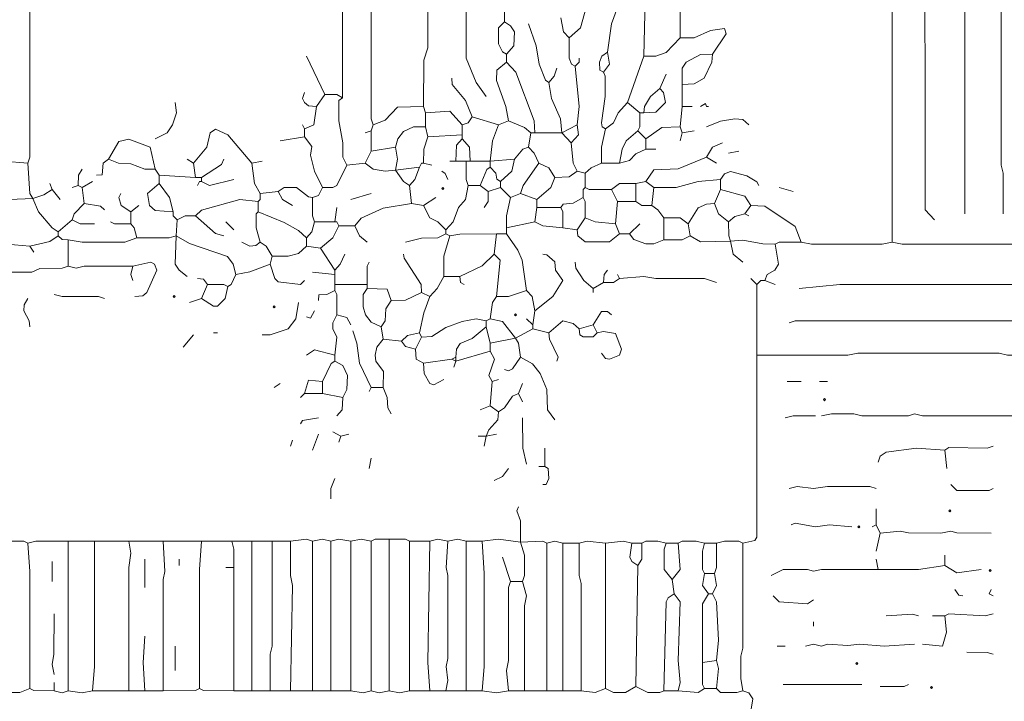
# Model space of a CAD drawing. Header units: millimetres. Extents: x 11 to 20000, y -4 to 8232.
# Tile 39 of 54: x 14600 to 16439, y 2940 to 4212. Entities that reach past the tile are written whole.
import ezdxf

# ---------------------------------------------------------------- set-up
doc = ezdxf.new("R2010")
doc.units = ezdxf.units.MM
for name, color, linetype, lineweight in [('ARCHITECTURE', 7, 'Continuous', 13), ('MASONRY_AND_ARCH', 7, 'Continuous', 13), ('PLANTING', 7, 'Continuous', 13)]:
    doc.layers.add(name, color=color, linetype=linetype, lineweight=lineweight)

msp = doc.modelspace()

# ---------------------------------------------------------------- linework, layer by layer
at = {"layer": 'ARCHITECTURE', "color": 7, "lineweight": 13}
for points in [[(16229.25905, 3797.13382), (16229.26742, 5693.81606), (16236.80837, 5707.69468), (16255.65611, 5712.51505), (16274.50984, 5701.35747)], [(16436.65158, 3849.925), (16436.50385, 3925.33937), (16432.88733, 3940.42274), (16432.88733, 4347.66256), (16436.65158, 4370.28699), (16432.88733, 4415.53586), (16432.88733, 5252.63993), (16436.64468, 5271.49321), (16436.65158, 5561.83971), (16432.88733, 5584.46414), (16432.87896, 5693.81606)], [(16365.00566, 5652.33778), (16365.00566, 3849.925)], [(15471.3405, 4068.62704), (15452.48869, 4095.02262), (15433.64095, 4140.27149), (15433.63688, 5527.90351)], [(15833.33145, 5531.67421), (15833.48066, 5463.8009), (15840.87477, 5444.94762), (15840.87477, 5245.09762), (15829.56256, 5226.24434), (15833.33145, 4177.9793)], [(15260.181, 4015.8371), (15256.41674, 4027.14932), (15255.20566, 5003.76425), (15226.24434, 5021.57466), (15154.59989, 5051.7345), (15086.72658, 5074.35894), (14943.43891, 5112.9741), (14747.36007, 5146.91075), (14570.13575, 5158.37104)], [(16289.59276, 5101.80995), (16290.79695, 3857.46606), (16308.44649, 3838.61278)], [(14615.38462, 3944.19265), (14619.14887, 3955.50554), (14619.30362, 5075.41437), (14630.46753, 5086.57262), (14630.46753, 5090.3431), (14702.1112, 5090.34966), (14766.21459, 5082.95667)], [(15354.45136, 4049.77376), (15354.59774, 4136.50034), (15361.98405, 4159.12477), (15361.99095, 5049.02002)], [(15199.84729, 4966.06335), (15207.38416, 4943.43891), (15203.76765, 4917.04333), (15202.86459, 4066.36505)], [(16059.57579, 3797.13382), (16078.43326, 3793.36391), (16210.40724, 3793.37014), (16229.25905, 3797.13382)], [(16779.79072, 3797.13382), (16764.70588, 3793.36391), (16248.11652, 3793.37014), (16229.25905, 3797.13382)], [(16055.80882, 3710.40724), (16131.22172, 3717.94208), (17224.73416, 3717.9552), (17236.04638, 3721.71946)], [(16036.95136, 3646.30509), (16048.26357, 3650.06878), (17205.88235, 3650.0819), (17217.19457, 3653.84615)], [(17202.10973, 3589.74333), (16926.84955, 3589.7371), (16904.22511, 3585.97285), (16843.8914, 3586.12059), (16828.80656, 3589.7371), (16530.92195, 3589.7371), (16508.29751, 3585.97285), (16444.19118, 3586.12059), (16429.11199, 3589.7371), (16165.15837, 3589.7371), (16146.30656, 3585.97907), (15976.62138, 3585.97285)]]:
    msp.add_lwpolyline(points, dxfattribs=at)
at = {"layer": 'MASONRY_AND_ARCH', "color": 7, "lineweight": 13}
for points in [[(16093.51244, 3536.95351), (16108.59729, 3536.95351)], [(16693.05995, 3469.07998), (16670.43552, 3469.07998), (16598.79525, 3469.07998), (16561.08597, 3469.07998), (16546.00113, 3469.07998), (16515.8371, 3476.61493), (16459.27602, 3472.85068), (16285.82014, 3472.8569), (16270.74095, 3476.325), (16259.42873, 3473.00532), (16172.69796, 3472.8569), (16157.61878, 3476.47342), (16116.13688, 3476.61493), (16097.28507, 3472.85068)], [(16202.86765, 3386.12342), (16206.79072, 3397.42941), (16217.94683, 3404.82274), (16274.50792, 3412.5129), (16327.30204, 3408.74785)], [(16327.30204, 3408.74785), (16334.84853, 3414.04219), (16406.48756, 3412.52534), (16417.79977, 3416.28959)], [(16331.069, 3374.8112), (16327.30204, 3408.74785)], [(16036.95136, 3337.10407), (16052.0362, 3340.87455), (16082.20023, 3337.10407), (16108.59729, 3340.86833), (16187.78281, 3340.86833), (16199.09502, 3337.10407)], [(16338.61425, 3344.64581), (16349.92647, 3333.48824), (16410.25045, 3333.48133), (16417.79977, 3337.10407)], [(16199.09502, 3269.23077), (16199.09502, 3299.39695)], [(16199.09502, 3269.23077), (16191.55543, 3265.46029)], [(16199.09502, 3269.23077), (16206.63462, 3254.14808)], [(16206.63462, 3254.14808), (16199.09502, 3220.21143)], [(16414.02715, 3254.14808), (16349.92647, 3254.29581), (16338.61425, 3257.76391), (16319.75679, 3254.15498), (16259.42873, 3254.29581), (16244.34389, 3257.76391), (16206.63462, 3254.14808)], [(14690.79898, 3239.06459), (14690.79898, 2960.03043)], [(14736.04785, 2960.03043), (14739.8121, 3005.2793), (14739.819, 3239.06482)], [(14803.92115, 3239.06482), (14807.69231, 3216.44016), (14803.92805, 3190.04525), (14803.92115, 2960.03043)], [(14868.02455, 2960.03043), (14868.03145, 3167.42081), (14871.49887, 3182.50351), (14868.02455, 3239.06482)], [(14935.89785, 2963.8009), (14935.90475, 3186.27477), (14939.66776, 3239.06482)], [(15033.93665, 3239.06482), (15033.93665, 2960.03043)], [(15067.8733, 2960.03043), (15068.02104, 3027.90373), (15071.63756, 3042.98643), (15071.64446, 3239.06482)], [(15105.58111, 3239.06482), (15105.72896, 3174.96256), (15109.35102, 3156.1086), (15105.58111, 2960.03043)], [(15147.05882, 2960.03043), (15147.05882, 3239.06459)], [(15180.99548, 3239.06459), (15180.99548, 2960.03043)], [(15218.70475, 3239.06459), (15218.70475, 2960.03043)], [(15256.40837, 2960.03043), (15256.40837, 3239.06459)], [(15290.34502, 3242.83586), (15290.34502, 2960.03043)], [(15328.0543, 2960.03043), (15328.0543, 3239.06459)], [(15365.76357, 2960.03043), (15361.99095, 3012.82025), (15365.76357, 3239.06459)], [(15399.70023, 3239.06459), (15396.22308, 3190.04525), (15399.69186, 3174.96256), (15399.69186, 3020.36199), (15396.22308, 3005.2793), (15399.69186, 2978.8836), (15395.9276, 2960.03043)], [(15433.63688, 3239.06459), (15433.63688, 2960.03043)], [(15463.8009, 3239.06459), (15467.57353, 3178.73303), (15467.56516, 3005.2793), (15463.8009, 2960.03043)], [(15535.44683, 3237.17975), (15542.83869, 3212.66968), (15542.83869, 3174.96256), (15539.2138, 3163.65034)], [(14615.38462, 3235.29412), (14619.14887, 3182.50351), (14619.15577, 2963.8009)], [(15584.46267, 2960.03043), (15584.46267, 3235.29412)], [(15614.63235, 3235.29412), (15614.63235, 2960.03043)], [(15644.79638, 3235.29412), (15644.94412, 3174.96256), (15648.56063, 3159.87907), (15648.569, 2960.03043)], [(15693.81787, 2963.8009), (15693.81787, 3235.29412)], [(15818.25226, 3167.42081), (15833.17817, 3186.27477), (15829.56448, 3235.29412)], [(15950.22624, 2960.03043), (15946.45362, 2982.65486), (15946.60283, 3024.13247), (15950.21934, 3039.21595), (15950.22624, 3235.29412)], [(14660.63348, 3163.65034), (14660.63348, 3201.35747)], [(14834.0879, 3205.12794), (14834.0879, 3152.33812)], [(14898.19005, 3205.12794), (14898.19005, 3193.81572)], [(15501.51018, 3208.89921), (15516.58937, 3163.65034)], [(16199.09502, 3205.12794), (16202.86765, 3186.27477)], [(16327.30204, 3193.81572), (16327.30204, 3212.66968)], [(15000, 3190.04525), (14984.91663, 3190.04525)], [(15000, 3190.04525), (15000, 2960.03043)], [(15750.37896, 2967.57138), (15754.14593, 3193.81572)], [(16003.01471, 3174.96256), (16025.63914, 3186.12704), (16070.88801, 3186.12704), (16082.20023, 3182.79977), (16097.28507, 3186.26855), (16202.86765, 3186.27477)], [(16327.30204, 3193.81572), (16278.28054, 3186.42251), (16202.86765, 3186.27477)], [(16327.30204, 3193.81572), (16349.92647, 3180.07873), (16395.17534, 3186.27477)], [(15512.8224, 2960.03043), (15509.05667, 2997.73756), (15512.81403, 3016.59152), (15512.96878, 3152.33812), (15516.58937, 3163.65034)], [(15539.2138, 3163.65034), (15516.58937, 3163.65034)], [(15542.98643, 2960.03043), (15542.99333, 3118.40147), (15546.74525, 3137.25464), (15539.2138, 3163.65034)], [(15818.25226, 3167.42081), (15822.01923, 3141.0259)], [(15878.58032, 3178.73303), (15874.96663, 3156.1086), (15886.12557, 3141.0259)], [(15878.58032, 3178.73303), (15897.43778, 3178.73303)], [(15893.66516, 3141.0259), (15901.05147, 3156.1086), (15897.43778, 3178.73303)], [(16361.23869, 3137.25464), (16353.69344, 3138.45882), (16346.15385, 3148.56686)], [(16414.02715, 3148.56686), (16410.25452, 3141.0259), (16417.79977, 3137.25464)], [(15803.16742, 2960.03043), (15807.09333, 3125.94242), (15810.86312, 3133.47726), (15822.01923, 3141.0259)], [(15822.01923, 3141.0259), (15833.17817, 3125.94242), (15829.56448, 3016.59152), (15833.32738, 2975.11312), (15829.56448, 2960.03043)], [(15886.12557, 3141.0259), (15874.95973, 3122.17195), (15874.81335, 3012.82025)], [(15893.66516, 3141.0259), (15886.12557, 3141.0259)], [(15893.66516, 3141.0259), (15901.05147, 3125.94242), (15904.97738, 3054.29864), (15901.20475, 3016.59152)], [(16006.78733, 3137.25464), (16018.09955, 3126.09706), (16070.88801, 3122.32658), (16082.20023, 3129.71369)], [(14664.40464, 3103.31799), (14664.2569, 3027.90373), (14660.63348, 3009.04977), (14664.40464, 2990.19581)], [(16278.28054, 3099.54751), (16266.96833, 3103.02183), (16217.94683, 3099.54751)], [(16285.82014, 3046.7569), (16323.16765, 3043.35509), (16330.77489, 3069.38133), (16327.30204, 3099.54751)], [(16304.6776, 3099.54751), (16327.30204, 3099.54751)], [(16417.79977, 3103.31799), (16402.71493, 3099.55373), (16334.84853, 3103.17025), (16327.30204, 3099.54751)], [(16082.20023, 3080.69355), (16082.20023, 3088.23529)], [(14834.0879, 3061.84038), (14830.61222, 3012.82025), (14834.0879, 2960.03043)], [(14890.64898, 3042.98643), (14890.64898, 2997.73756)], [(16014.32692, 3042.98643), (16029.41176, 3042.98643)], [(16270.74095, 3046.7569), (16214.17986, 3042.98643), (16168.931, 3046.75068), (16146.30656, 3044.03586), (16108.59729, 3046.60226), (16097.28507, 3043.28258), (16082.20023, 3046.60226), (16067.12104, 3042.98643)], [(15901.20475, 3016.59152), (15874.81335, 3012.82025)], [(15901.20475, 3016.59152), (15904.97738, 3001.50803), (15901.20475, 2963.8009)], [(16417.79977, 3027.90373), (16406.48756, 3031.52647), (16368.77828, 3031.67421)], [(15874.81335, 3012.82025), (15874.95973, 2971.34887), (15878.58032, 2963.8009)], [(14570.13575, 2960.03043), (14577.68371, 2956.4069), (14600.30124, 2956.40769), (14619.15577, 2963.8009)], [(14619.15577, 2963.8009), (14626.70373, 2960.17817), (14664.40464, 2960.03043)], [(14664.40464, 2975.11312), (14664.40464, 2960.03043)], [(14690.79898, 2960.03043), (14679.48676, 2956.26606), (14664.40464, 2960.03043)], [(14736.04785, 2960.03043), (14717.19457, 2956.25916), (14690.79898, 2960.03043)], [(14736.04785, 2960.03043), (14803.92115, 2960.03043)], [(14834.0879, 2960.03043), (14803.92115, 2960.03043)], [(14868.02455, 2960.03043), (14834.0879, 2960.03043)], [(14868.02455, 2960.03043), (14928.34864, 2960.17817), (14935.89785, 2963.8009)], [(14935.89785, 2963.8009), (14943.44581, 2960.17817), (15000, 2960.03043)], [(15000, 2960.03043), (15033.93665, 2960.03043)], [(15067.8733, 2960.03043), (15033.93665, 2960.03043)], [(15067.8733, 2960.03043), (15105.58111, 2960.03043)], [(15147.05882, 2960.03043), (15105.58111, 2960.03043)], [(15147.05882, 2960.03043), (15180.99548, 2960.03043)], [(15180.99548, 2960.03043), (15218.70475, 2960.03043)], [(15256.40837, 2960.03043), (15241.32919, 2956.25916), (15218.70475, 2960.03043)], [(15256.40837, 2960.03043), (15271.49321, 2956.25916), (15290.34502, 2960.03043)], [(15328.0543, 2960.03043), (15309.20249, 2956.25916), (15290.34502, 2960.03043)], [(15328.0543, 2960.03043), (15365.76357, 2960.03043)], [(15395.9276, 2960.03043), (15365.76357, 2960.03043)], [(15395.9276, 2960.03043), (15433.63688, 2960.03043)], [(15433.63688, 2960.03043), (15463.8009, 2960.03043)], [(15512.8224, 2960.03043), (15490.19796, 2956.25916), (15463.8009, 2960.03043)], [(15512.8224, 2960.03043), (15542.98643, 2960.03043)], [(15542.98643, 2960.03043), (15584.46267, 2960.03043)], [(15584.46267, 2960.03043), (15614.63235, 2960.03043)], [(15614.63235, 2960.03043), (15648.569, 2960.03043)], [(15693.81787, 2963.8009), (15674.96041, 2956.40769), (15648.569, 2960.03043)], [(15750.37896, 2967.57138), (15731.52149, 2956.4138), (15708.89706, 2956.40769), (15693.81787, 2963.8009)], [(15803.16742, 2960.03043), (15795.61946, 2956.4069), (15773.00339, 2956.4069), (15750.37896, 2967.57138)], [(15803.16742, 2960.03043), (15829.56448, 2960.03043)], [(15829.56448, 2960.03043), (15867.2681, 2956.4138), (15878.58032, 2963.8009)], [(15901.20475, 2963.8009), (15878.58032, 2963.8009)], [(15901.20475, 2963.8009), (15908.75407, 2956.4138), (15938.91403, 2956.4069), (15950.22624, 2960.03043)], [(15960.33428, 2892.16335), (15968.91787, 2944.94695), (15961.53156, 2956.10452), (15950.22624, 2960.03043)], [(16172.69796, 2971.34265), (16025.63914, 2971.34265)], [(16259.42873, 2971.34265), (16251.87941, 2967.71912), (16206.63462, 2967.57138)]]:
    msp.add_lwpolyline(points, dxfattribs=at)
for points in [[(16101.05577, 3503.01663), (16102.94118, 3504.90192), (16104.82658, 3503.01663), (16102.94118, 3501.13122)], [(16334.84163, 3295.6259), (16336.72704, 3297.51131), (16338.61233, 3295.6259), (16336.72704, 3293.74061)], [(16165.15837, 3265.46007), (16167.04378, 3267.34536), (16168.92907, 3265.46007), (16167.04378, 3263.57466)], [(16410.25645, 3184.38914), (16412.14174, 3186.27455), (16414.02715, 3184.38914), (16412.14174, 3182.50373)], [(16161.38767, 3010.93518), (16163.27296, 3012.82048), (16165.15837, 3010.93518), (16163.27296, 3009.04977)], [(16300.90498, 2965.68631), (16302.79038, 2967.57161), (16304.67568, 2965.68631), (16302.79038, 2963.8009)]]:
    msp.add_lwpolyline(points, close=True, dxfattribs=at)
at = {"layer": 'PLANTING', "color": 7, "lineweight": 13}
for points in [[(15765.45814, 4317.49581), (15769.23077, 4302.41369), (15765.45814, 4144.04265)], [(15505.27715, 4208.1448), (15505.42636, 4283.4052), (15509.04977, 4287.33032)], [(15625.94457, 4177.9793), (15647.36346, 4196.83258), (15660.9362, 4245.8526), (15686.27262, 4279.78925)], [(15716.44231, 4234.54038), (15705.27647, 4204.37364), (15697.58484, 4151.58371)], [(15625.94457, 4177.9793), (15615.82817, 4189.29152), (15610.85973, 4215.68586)], [(15505.27715, 4208.1448), (15494.12104, 4196.83258), (15494.11414, 4166.66708), (15501.64819, 4151.73835), (15509.04977, 4147.81256)], [(15505.27715, 4208.1448), (15516.58529, 4200.59683), (15523.97851, 4189.29152), (15522.92907, 4162.89593), (15509.04977, 4147.81256)], [(15550.52602, 4204.37364), (15564.56143, 4162.89593), (15570.43846, 4128.95928), (15581.89152, 4098.94774), (15588.23529, 4095.02262)], [(15833.33145, 4177.9793), (15859.72851, 4178.12715), (15889.89253, 4191.86414), (15916.13631, 4195.62183), (15918.99751, 4185.52036), (15893.66516, 4147.81256)], [(15625.94457, 4177.9793), (15626.09095, 4140.27149), (15630.76244, 4129.11391), (15637.25679, 4125.18812)], [(15833.33145, 4177.9793), (15806.94005, 4150.68857), (15788.08258, 4144.1905), (15765.45814, 4144.04265)], [(15169.68326, 4072.39819), (15135.74661, 4144.04265)], [(15509.04977, 4147.81256), (15509.04977, 4132.73043)], [(15644.79638, 4140.27149), (15644.79638, 4132.73043), (15637.25679, 4125.18812)], [(15690.04525, 4113.8759), (15683.70147, 4117.8017), (15682.65204, 4132.73043), (15687.33043, 4143.89423), (15697.58484, 4151.58371)], [(15690.04525, 4113.8759), (15701.20419, 4128.95928), (15697.58484, 4151.58371)], [(15735.29412, 4057.31482), (15765.45814, 4144.04265)], [(15893.66516, 4147.81256), (15871.04072, 4146.75645), (15844.65204, 4132.57545), (15837.25735, 4121.41821), (15837.10407, 4091.25147)], [(15893.66516, 4147.81256), (15892.60882, 4132.73043), (15878.43394, 4102.57059), (15859.72851, 4092.30192), (15837.10407, 4091.25147)], [(15512.8224, 4023.37817), (15508.00034, 4049.77376), (15490.20204, 4098.79378), (15491.40068, 4117.64706), (15509.04977, 4132.73043)], [(15561.83824, 4000.75373), (15560.79152, 4023.37817), (15526.70577, 4113.8759), (15509.04977, 4132.73043)], [(15603.32014, 4121.41821), (15598.3517, 4106.33484), (15588.23529, 4095.02262)], [(15641.02376, 4015.8371), (15644.78948, 4049.77376), (15637.25679, 4125.18812)], [(15407.23982, 4102.56369), (15407.53529, 4091.25147), (15432.57907, 4061.08597), (15444.9491, 4030.92048)], [(15690.04525, 4113.8759), (15693.66867, 4106.32862), (15693.66867, 4068.62704), (15686.281, 4019.60826), (15687.47127, 4012.22093), (15693.81787, 4008.29604)], [(15806.94005, 4110.106), (15795.62783, 4083.71041)], [(15612.74321, 4000.75373), (15609.80339, 4027.14932), (15593.0629, 4064.85713), (15588.23529, 4095.02262)], [(15765.45814, 4038.46154), (15766.65814, 4049.77376), (15777.82817, 4068.62704), (15795.62783, 4083.71041)], [(15765.45814, 4038.46154), (15788.08258, 4039.66606), (15805.72624, 4057.31482), (15801.97715, 4076.16244), (15795.62783, 4083.71041)], [(15837.10407, 4049.77376), (15837.10407, 4091.25147)], [(15154.59989, 4049.77376), (15139.51776, 4050.97828), (15132.13009, 4057.32172), (15128.50803, 4064.85645), (15131.97545, 4076.16934)], [(15154.59989, 4049.77376), (15169.68326, 4072.39819)], [(15202.86459, 4066.36505), (15192.41957, 4072.16131), (15169.68326, 4072.39819)], [(15202.86459, 4066.36505), (15196.34536, 4060.99038), (15196.2267, 4023.37817), (15203.47217, 3981.90045), (15203.76765, 3955.50486), (15211.1595, 3940.42274)], [(14852.94118, 3989.44152), (14875.41787, 4000.90871), (14885.82839, 4015.8371), (14893.22161, 4038.46154), (14890.64898, 4057.31482)], [(15131.97545, 4008.29604), (15149.6259, 4015.98518), (15154.59989, 4049.77376)], [(15354.45136, 4049.77376), (15305.42986, 4048.56923), (15282.79853, 4024.43484), (15260.181, 4015.8371)], [(15354.45136, 4049.77376), (15358.21833, 4038.46154)], [(15735.29412, 4057.31482), (15717.49729, 4038.46154), (15708.74378, 4019.60826), (15693.81787, 4008.29604)], [(15735.29412, 4057.31482), (15757.91855, 4038.46154)], [(15837.10407, 4049.77376), (15833.33145, 4012.06595)], [(15837.10407, 4049.77376), (15855.95588, 4049.77376)], [(15871.04072, 4049.77376), (15880.46946, 4055.42986), (15882.35294, 4049.77376), (15886.12557, 4049.77376)], [(15426.09163, 4015.8371), (15403.46312, 4041.02794), (15358.21833, 4038.46154)], [(15358.21833, 4038.46154), (15358.21833, 4012.06595)], [(15444.9491, 4030.92048), (15437.39977, 4019.76222), (15426.09163, 4015.8371)], [(15444.9491, 4030.92048), (15493.96493, 4015.8371)], [(15754.14593, 4004.52489), (15757.77081, 4012.07285), (15757.91855, 4038.46154)], [(15765.45814, 4038.46154), (15757.91855, 4038.46154)], [(15961.53846, 4015.8371), (15950.22624, 4025.94514), (15935.1414, 4027.00124), (15908.75, 4022.32274), (15882.35294, 4012.06595)], [(14924.58563, 3944.19265), (14949.78269, 3974.35939), (14955.95532, 4000.74751), (14966.06335, 4007.99265), (14988.68778, 3996.83541), (15033.93665, 3944.19265)], [(15131.97545, 4008.29604), (15128.20554, 4015.8371)], [(15131.97545, 4008.29604), (15131.97545, 3993.21267)], [(15256.40837, 4004.52489), (15260.181, 4015.8371)], [(15358.21833, 4012.06595), (15335.59389, 4011.9181), (15316.88982, 4003.46821), (15306.4793, 3989.44152), (15301.65724, 3974.35939)], [(15361.99095, 3993.21267), (15358.21833, 4012.06595)], [(15426.09163, 4015.8371), (15426.09163, 3996.98382)], [(15478.88575, 3947.9638), (15482.80192, 3985.67161), (15493.96493, 4015.8371)], [(15512.8224, 4023.37817), (15493.96493, 4015.8371)], [(15554.29864, 4000.75373), (15542.98643, 4011.01052), (15512.8224, 4023.37817)], [(15612.74321, 4000.75373), (15641.02376, 4015.8371)], [(15629.71154, 3981.90045), (15643.59219, 3996.98382), (15641.02376, 4015.8371)], [(15686.27262, 3944.19265), (15686.42183, 3974.35939), (15693.81787, 4008.29604)], [(15833.33145, 4012.06595), (15799.3948, 4011.00984), (15769.23077, 3989.44152)], [(15837.10407, 4000.75373), (15833.33145, 4012.06595)], [(14766.21459, 3951.73495), (14785.21561, 3984.61493), (14803.92115, 3989.29367), (14844.20158, 3974.20441), (14852.94118, 3932.88043)], [(15086.72658, 3985.67161), (15131.97545, 3993.21267)], [(15131.97545, 3993.21267), (15145.64615, 3975.19457), (15143.43541, 3959.27602), (15150.98473, 3929.11052), (15165.9121, 3898.94378)], [(15245.09615, 4000.75373), (15256.40837, 4004.52489)], [(15256.40837, 4004.52489), (15256.40837, 3966.81708)], [(15361.99095, 3993.21267), (15354.59774, 3970.58824), (15354.45136, 3944.19265)], [(15361.99095, 3993.21267), (15426.09163, 3996.98382)], [(15414.77941, 3947.9638), (15415.83722, 3978.1293), (15426.09163, 3989.44152)], [(15426.09163, 3989.44152), (15426.09163, 3996.98382)], [(15441.17647, 3947.9638), (15439.97229, 3974.35939), (15426.09163, 3989.44152)], [(15554.29864, 4000.75373), (15550.52602, 3974.35939)], [(15554.29864, 4000.75373), (15561.83824, 4000.75373)], [(15612.74321, 4000.75373), (15561.83824, 4000.75373)], [(15612.74321, 4000.75373), (15629.71154, 3981.90045)], [(15720.20928, 3944.19265), (15725.03824, 3970.58824), (15732.5793, 3985.67161), (15754.14593, 4004.52489)], [(15754.14593, 4004.52489), (15769.23077, 3989.44152)], [(15769.23077, 3970.58824), (15769.23077, 3989.44152)], [(15837.10407, 4000.75373), (15833.33145, 3985.67161)], [(15859.72851, 4004.52489), (15837.10407, 4000.75373)], [(15256.40837, 3966.81708), (15301.65724, 3974.35939)], [(15301.65724, 3930.99548), (15305.42986, 3951.73495), (15301.65724, 3974.35939)], [(15524.13462, 3951.73495), (15539.36437, 3970.4336), (15550.52602, 3974.35939)], [(15569.38348, 3944.19265), (15560.78326, 3963.04649), (15550.52602, 3974.35939)], [(15641.02376, 3929.11052), (15633.6319, 3944.19265), (15629.71154, 3981.90045)], [(15912.51697, 3981.90045), (15893.67206, 3974.20441), (15882.35294, 3955.50486)], [(15245.09615, 3944.19265), (15256.40837, 3966.81708)], [(15720.20928, 3944.19265), (15739.05837, 3949.16143), (15750.52534, 3961.84932), (15769.23077, 3970.58824)], [(15769.23077, 3970.58824), (15788.08258, 3970.58824)], [(15882.35294, 3955.50486), (15829.56448, 3933.93088), (15784.31561, 3931.67658), (15769.23077, 3910.256)], [(15901.20475, 3944.19265), (15882.35294, 3955.50486)], [(15923.82919, 3963.04717), (15942.68665, 3966.81708)], [(14570.13575, 3947.9638), (14615.38462, 3944.19265)], [(14615.38462, 3944.19265), (14619.37817, 3887.56459), (14624.81188, 3878.20554)], [(14766.21459, 3951.73495), (14756.10656, 3944.0448), (14754.53371, 3922.77296), (14743.59016, 3921.56821)], [(14766.21459, 3951.73495), (14785.06787, 3944.34106), (14807.69231, 3943.1431), (14834.0879, 3933.02885), (14852.94118, 3932.88043)], [(14924.58563, 3944.19265), (14913.27342, 3951.73495)], [(14924.58563, 3944.19265), (14928.35554, 3917.7983)], [(14981.14672, 3951.73495), (14977.22093, 3941.47817), (14939.66776, 3917.7983)], [(15033.93665, 3944.19265), (15052.78993, 3947.9638)], [(15033.93665, 3944.19265), (15038.76425, 3906.48609), (15049.02002, 3887.63156)], [(15165.9121, 3898.94378), (15184.7681, 3899.09876), (15192.30079, 3902.86957), (15211.1595, 3940.42274)], [(15245.09615, 3944.19265), (15211.1595, 3940.42274)], [(15245.09615, 3944.19265), (15260.181, 3933.03541), (15282.80543, 3929.25837), (15301.65724, 3930.99548)], [(15301.65724, 3930.99548), (15346.90611, 3936.65158)], [(15328.0543, 3902.71493), (15338.1707, 3914.02715), (15346.90611, 3936.65158)], [(15354.45136, 3944.19265), (15350.67873, 3944.19265), (15346.90611, 3936.65158)], [(15354.45136, 3944.19265), (15369.53054, 3940.42274)], [(15414.77941, 3947.9638), (15403.46719, 3947.9638)], [(15414.77941, 3947.9638), (15433.63688, 3947.9638)], [(15441.17647, 3947.9638), (15433.63688, 3947.9638)], [(15437.40385, 3902.71493), (15433.78326, 3914.02715), (15433.63688, 3947.9638)], [(15441.17647, 3947.9638), (15478.88575, 3947.9638)], [(15478.88575, 3936.65158), (15472.3914, 3932.72647), (15460.02828, 3902.71493)], [(15478.88575, 3947.9638), (15524.13462, 3951.73495)], [(15478.88575, 3936.65158), (15478.88575, 3947.9638)], [(15478.88575, 3936.65158), (15488.99242, 3925.33937), (15491.39378, 3914.18179), (15497.73756, 3910.256)], [(15497.73756, 3910.256), (15519.15781, 3929.11052), (15524.13462, 3951.73495)], [(15569.38348, 3944.19265), (15540.41244, 3902.71493), (15535.44683, 3887.63156)], [(15569.38348, 3944.19265), (15588.08756, 3935.59491), (15599.54751, 3917.7983)], [(15686.27262, 3944.19265), (15667.42081, 3935.59559), (15656.1086, 3925.33937)], [(15686.27262, 3944.19265), (15720.20928, 3944.19265)], [(14717.19457, 3932.88043), (14709.80826, 3921.56821), (14709.65351, 3902.71493)], [(14860.48224, 3921.56821), (14852.94118, 3932.88043)], [(14860.48224, 3921.56821), (14928.35554, 3917.7983)], [(14860.48224, 3921.56821), (14860.48224, 3906.48609)], [(14939.66776, 3917.7983), (14928.35554, 3917.7983)], [(14939.66776, 3910.256), (14939.66776, 3917.7983)], [(15328.0543, 3902.71493), (15316.88982, 3910.2629), (15301.65724, 3930.99548)], [(15399.70023, 3914.02715), (15394.73733, 3925.18473), (15388.38801, 3929.11052)], [(15599.54751, 3917.7983), (15591.85735, 3898.94446), (15565.61086, 3876.31934)], [(15641.02376, 3929.11052), (15625.94457, 3918.85441), (15599.54751, 3917.7983)], [(15656.1086, 3925.33937), (15641.02376, 3929.11052)], [(15656.1086, 3925.33937), (15656.1086, 3898.94378)], [(15908.75, 3914.02715), (15916.43733, 3924.28269), (15927.60181, 3928.81403), (15957.76584, 3920.37093), (15976.46719, 3909.20679), (15980.39027, 3902.71493)], [(14660.63348, 3895.17387), (14656.86233, 3906.48609)], [(14698.34129, 3898.94378), (14709.65351, 3902.71493)], [(14717.19457, 3898.94378), (14709.65351, 3902.71493)], [(14717.19457, 3898.94378), (14736.04785, 3910.256)], [(14720.96572, 3868.77828), (14717.19457, 3898.94378)], [(14886.87783, 3853.69491), (14852.94118, 3855.94921), (14842.83314, 3865.00781), (14839.20962, 3887.48371), (14860.48224, 3906.48609)], [(14886.87783, 3853.69491), (14880.23167, 3880.0905), (14860.48224, 3906.48609)], [(14939.66776, 3910.256), (14935.89785, 3910.256), (14932.1267, 3902.71493)], [(14939.66776, 3910.256), (14954.75113, 3902.86957), (15000, 3914.02715)], [(15147.05882, 3880.0905), (15139.51086, 3881.29502), (15116.89333, 3898.78982), (15094.26889, 3898.78982), (15082.95667, 3891.40271)], [(15165.9121, 3898.94378), (15158.2233, 3884.01561), (15147.05882, 3880.0905)], [(15328.0543, 3902.71493), (15331.82692, 3868.77828)], [(15437.40385, 3902.71493), (15432.43133, 3876.31934), (15419.60837, 3861.23722), (15409.81244, 3834.84163), (15395.9276, 3819.75826)], [(15437.40385, 3902.71493), (15460.02828, 3902.71493)], [(15475.11312, 3891.40271), (15460.02828, 3902.71493)], [(15497.73756, 3898.94378), (15475.11312, 3891.40271)], [(15497.73756, 3898.94378), (15497.73756, 3910.256)], [(15497.73756, 3898.94378), (15516.58937, 3880.0905)], [(15656.1086, 3898.94378), (15652.48518, 3895.01889), (15652.33597, 3880.0905)], [(15705.13009, 3895.17387), (15663.65656, 3895.32172), (15656.1086, 3898.94378)], [(15750.37896, 3906.48609), (15720.20928, 3906.33111), (15705.13009, 3895.17387)], [(15750.37896, 3906.48609), (15769.23077, 3910.256)], [(15750.37896, 3906.48609), (15750.37896, 3872.54943)], [(15784.31561, 3898.94378), (15769.23077, 3910.256)], [(15784.31561, 3898.94378), (15780.54299, 3865.00713)], [(15784.31561, 3898.94378), (15825.79186, 3899.09219), (15867.2681, 3910.10814), (15908.75, 3914.02715)], [(15908.75, 3914.02715), (15908.75, 3895.17387)], [(16018.09955, 3898.94378), (16044.49661, 3891.40271)], [(14624.81188, 3878.20554), (14645.55011, 3885.05238), (14660.63348, 3895.17387)], [(14660.63348, 3895.17387), (14675.71686, 3876.31934)], [(14807.69231, 3853.69491), (14790.03631, 3865.01403), (14785.36335, 3880.08428), (14788.83903, 3887.63156)], [(15049.02002, 3887.63156), (15049.02002, 3876.31934), (15045.24887, 3872.54943)], [(15049.02002, 3887.63156), (15082.95667, 3891.40271)], [(15109.35102, 3865.00713), (15090.64548, 3876.32624), (15082.95667, 3891.40271)], [(15150.82998, 3834.84163), (15147.20656, 3846.15385), (15147.05882, 3880.0905)], [(15218.70475, 3876.31934), (15256.40837, 3887.63156)], [(15354.45136, 3865.00713), (15377.07579, 3880.0905)], [(15467.57353, 3861.23722), (15474.95984, 3872.54943), (15475.11312, 3891.40271)], [(15509.04977, 3823.52941), (15509.19751, 3846.15385), (15516.58937, 3880.0905)], [(15535.44683, 3887.63156), (15516.58937, 3880.0905)], [(15535.44683, 3887.63156), (15565.61086, 3876.31934)], [(15610.85973, 3861.23722), (15614.78563, 3867.58066), (15633.48416, 3869.83495), (15652.33597, 3880.0905)], [(15656.1086, 3842.38269), (15655.96086, 3872.54253), (15652.33597, 3880.0905)], [(15705.13009, 3895.17387), (15716.44231, 3872.54943)], [(15897.43778, 3868.77828), (15908.75, 3895.17387)], [(15965.31109, 3865.00713), (15953.9905, 3882.66346), (15908.75, 3895.17387)], [(14624.81188, 3878.20554), (14581.44796, 3876.31934)], [(14671.9457, 3815.98835), (14660.78122, 3823.53563), (14635.29423, 3853.69491), (14624.81188, 3878.20554)], [(14720.96572, 3868.77828), (14702.26584, 3849.925), (14698.34129, 3838.61278)], [(14720.96572, 3868.77828), (14751.12432, 3863.80984), (14758.67229, 3857.46606)], [(14807.69231, 3853.69491), (14822.77568, 3865.00713)], [(14928.35554, 3846.15385), (14939.66776, 3856.26188), (15011.31222, 3876.17149), (15045.24887, 3872.54943)], [(15045.24887, 3853.69491), (15045.24887, 3872.54943)], [(15192.30769, 3861.23722), (15188.53507, 3834.84163)], [(15226.24434, 3827.30057), (15237.55656, 3841.32658), (15279.03281, 3860.18676), (15331.82692, 3868.77828)], [(15331.82692, 3868.77828), (15354.45136, 3865.00713)], [(15354.45136, 3865.00713), (15365.90995, 3842.53767), (15380.84276, 3834.68699), (15395.9276, 3819.75826)], [(15561.83824, 3834.84163), (15565.61086, 3861.23722)], [(15565.61086, 3861.23722), (15565.61086, 3876.31934)], [(15610.85973, 3861.23722), (15565.61086, 3861.23722)], [(15614.63235, 3823.52941), (15614.48314, 3853.68869), (15610.85973, 3861.23722)], [(15716.44231, 3872.54943), (15712.66968, 3831.07048)], [(15716.44231, 3872.54943), (15750.37896, 3872.54943)], [(15780.54299, 3865.00713), (15761.69118, 3865.1621), (15750.37896, 3872.54943)], [(15780.54299, 3865.00713), (15791.8483, 3857.45984), (15803.16742, 3842.38269)], [(15897.43778, 3868.77828), (15882.35294, 3867.72851), (15867.27647, 3861.08224), (15848.41629, 3831.07048)], [(15897.43778, 3868.77828), (15905.13066, 3849.925), (15923.82919, 3834.84163)], [(15953.99887, 3849.925), (15965.31109, 3865.00713)], [(16059.57579, 3797.13382), (16048.11719, 3826.25011), (15991.70249, 3863.95102), (15965.31109, 3865.00713)], [(14807.69231, 3831.07048), (14807.69231, 3853.69491)], [(14894.41889, 3838.61278), (14886.87783, 3846.15385), (14886.87783, 3853.69491)], [(14928.35554, 3846.15385), (14909.50226, 3845.99921), (14894.41889, 3838.61278)], [(14928.35554, 3846.15385), (14966.06335, 3813.27387), (14981.14672, 3808.44604)], [(15049.02002, 3797.13382), (15041.62545, 3823.52941), (15041.62545, 3849.77002), (15045.24887, 3853.69491)], [(15045.24887, 3853.69491), (15094.26889, 3833.79186), (15120.66324, 3818.70283), (15135.74661, 3804.67613)], [(15656.1086, 3842.38269), (15641.02376, 3819.75826)], [(15656.1086, 3842.38269), (15674.96041, 3834.98971), (15712.66968, 3831.07048)], [(15848.41629, 3831.07048), (15833.33145, 3842.22873), (15803.16742, 3842.38269)], [(15803.16742, 3800.90498), (15803.16742, 3842.38269)], [(15953.99887, 3849.925), (15935.1414, 3844.95622), (15923.82919, 3834.84163)], [(15953.99887, 3849.925), (15961.53846, 3846.15385)], [(14671.9457, 3815.98835), (14698.34129, 3838.61278)], [(14739.819, 3831.07048), (14713.42342, 3831.22545), (14698.34129, 3838.61278)], [(14769.9845, 3834.84163), (14777.53371, 3831.21889), (14807.69231, 3831.07048)], [(14819.00452, 3804.67613), (14814.03609, 3823.52319), (14807.69231, 3831.07048)], [(14892.53394, 3808.44604), (14894.41889, 3838.61278)], [(15000, 3819.75826), (14984.91663, 3834.84163)], [(15135.74661, 3804.67613), (15145.86165, 3815.98835), (15150.82998, 3834.84163)], [(15150.82998, 3834.84163), (15188.53507, 3834.84163)], [(15196.08032, 3827.30057), (15184.61753, 3804.68235), (15162.14219, 3785.82161)], [(15196.08032, 3827.30057), (15192.30769, 3834.84163), (15188.53507, 3834.84163)], [(15226.24434, 3827.30057), (15196.08032, 3827.30057)], [(15226.24434, 3827.30057), (15234.84174, 3808.44672), (15248.86878, 3797.13382)], [(15509.04977, 3823.52941), (15561.83824, 3834.84163)], [(15614.63235, 3823.52941), (15576.92308, 3827.44842), (15561.83824, 3834.84163)], [(15720.20928, 3812.21719), (15712.66968, 3831.07048)], [(15757.91855, 3831.07048), (15739.06674, 3812.21719)], [(15852.18891, 3808.44604), (15848.41629, 3831.07048)], [(15927.60181, 3799.02002), (15923.97839, 3808.37907), (15923.82919, 3834.84163)], [(14619.15577, 3789.59276), (14656.86233, 3798.33857), (14671.9457, 3808.44604)], [(14671.9457, 3815.98835), (14671.9457, 3808.44604)], [(14690.79898, 3800.90498), (14679.49367, 3802.1026), (14671.9457, 3808.44604)], [(14819.00452, 3804.67613), (14879.33959, 3804.82398), (14892.53394, 3808.44604)], [(14913.27342, 3733.03167), (14898.19695, 3744.35011), (14890.80373, 3755.65611), (14892.53394, 3808.44604)], [(15003.77115, 3736.80283), (14998.79581, 3755.65611), (14988.47376, 3770.37704), (14917.04333, 3794.41312), (14892.53394, 3808.44604)], [(15395.9276, 3812.21719), (15380.84276, 3804.83009), (15350.67873, 3804.52771), (15320.51471, 3797.13382)], [(15403.46719, 3808.44604), (15392.30419, 3770.73948), (15392.15498, 3733.03167)], [(15395.9276, 3812.21719), (15395.9276, 3819.75826)], [(15403.46719, 3808.44604), (15395.9276, 3812.21719)], [(15403.46719, 3808.44604), (15422.32466, 3812.06912), (15490.19796, 3812.21719)], [(15486.42534, 3774.50939), (15490.19796, 3812.21719)], [(15490.19796, 3812.21719), (15509.04977, 3812.21719)], [(15509.04977, 3823.52941), (15509.04977, 3812.21719)], [(15546.75905, 3706.63609), (15538.15882, 3763.19717), (15530.48394, 3782.0517), (15509.04977, 3812.21719)], [(15614.63235, 3823.52941), (15641.02376, 3819.75826)], [(15720.20928, 3812.21719), (15701.35747, 3797.2888), (15656.1086, 3797.2888), (15642.2293, 3808.44604), (15641.02376, 3819.75826)], [(15720.20928, 3812.21719), (15739.06674, 3812.21719)], [(15803.16742, 3800.90498), (15784.31561, 3793.51176), (15769.23077, 3793.51176), (15746.61324, 3801.96165), (15739.06674, 3812.21719)], [(15852.18891, 3808.44604), (15837.10407, 3801.05962), (15803.16742, 3800.90498)], [(15852.18891, 3808.44604), (15871.04072, 3797.28224), (15927.60181, 3799.02002)], [(14619.15577, 3789.59276), (14532.42794, 3797.13382)], [(14626.69683, 3778.28054), (14619.15577, 3789.59276)], [(14690.79898, 3800.90498), (14717.19457, 3797.14072), (14796.38009, 3797.14072), (14819.00452, 3804.67613)], [(14690.79898, 3800.90498), (14690.79898, 3751.88495)], [(15015.08337, 3797.13382), (15030.1655, 3789.59898), (15041.47081, 3790.79038), (15049.02002, 3797.13382)], [(15049.02002, 3797.13382), (15060.1845, 3789.58654), (15071.64446, 3770.73948)], [(15135.74661, 3789.59276), (15120.65769, 3775.71414), (15101.80995, 3770.88733), (15071.64446, 3770.73948)], [(15135.74661, 3789.59276), (15135.74661, 3804.67613)], [(15135.74661, 3789.59276), (15162.14219, 3785.82161)], [(16010.55995, 3793.36391), (15987.93552, 3793.51176), (15950.22624, 3800.7569), (15927.60181, 3799.02002)], [(15927.60181, 3799.02002), (15932.42941, 3774.50939), (15950.22624, 3759.42726)], [(16010.55995, 3793.36391), (16016.89536, 3755.65611), (16010.40939, 3744.49853), (15995.62839, 3736.64785), (15991.70249, 3725.49061)], [(16010.55995, 3793.36391), (16018.10645, 3796.98597), (16059.57579, 3797.13382)], [(15067.8733, 3755.65611), (15071.64446, 3770.73948)], [(15162.14219, 3785.82161), (15188.53507, 3744.34389)], [(15207.39253, 3774.50939), (15198.79231, 3755.65611), (15188.53507, 3744.34389)], [(15316.74208, 3774.50939), (15317.94627, 3766.9621), (15349.6224, 3717.9483), (15350.67873, 3702.86618)], [(15486.42534, 3774.50939), (15463.8009, 3752.94163), (15422.32466, 3733.03167)], [(15486.42534, 3774.50939), (15497.58428, 3763.19717), (15490.19796, 3695.32387)], [(15576.92308, 3774.50939), (15584.47104, 3773.30554), (15599.17885, 3760.26244), (15600.7517, 3744.34389), (15614.32986, 3725.49061), (15595.62851, 3695.32455), (15561.83824, 3668.92952)], [(14690.79898, 3751.88495), (14679.48676, 3748.2629), (14638.00905, 3747.96007), (14622.92568, 3740.72771), (14570.13575, 3740.72115), (14543.74016, 3747.96663), (14528.65803, 3744.34389)], [(14811.46346, 3751.88495), (14720.96572, 3751.87873), (14705.88235, 3748.41097), (14690.79898, 3751.88495)], [(14811.46346, 3751.88495), (14807.84695, 3736.80283), (14811.46346, 3725.49061)], [(14811.46346, 3751.88495), (14845.39321, 3759.27229), (14851.88484, 3755.50147), (14856.4155, 3744.34389), (14837.70305, 3702.8724), (14830.31674, 3696.52862), (14815.23337, 3695.32387)], [(15067.8733, 3755.65611), (15030.1655, 3741.62907), (15003.77115, 3736.80283)], [(15131.97545, 3725.49061), (15124.42749, 3718.10328), (15082.96357, 3722.92398), (15076.61844, 3729.26742), (15067.8733, 3755.65611)], [(15252.6414, 3759.42726), (15249.01652, 3751.87873), (15248.86878, 3717.9483)], [(15671.19344, 3710.40724), (15653.39378, 3725.49061), (15638.4595, 3748.11437), (15637.25679, 3759.42726)], [(15003.77115, 3736.80283), (14995.1793, 3718.10328), (14988.68778, 3714.17839)], [(15188.53507, 3736.80283), (15147.05882, 3740.57274)], [(15188.53507, 3744.34389), (15188.53507, 3736.80283)], [(15188.53507, 3736.80283), (15188.53507, 3717.9483)], [(15392.15498, 3733.03167), (15379.78778, 3710.40724), (15365.76357, 3695.32387)], [(15422.32466, 3733.03167), (15392.15498, 3733.03167)], [(15422.32466, 3733.03167), (15423.52048, 3721.8741), (15429.86425, 3717.9483)], [(15690.04525, 3721.71946), (15691.24106, 3736.79593), (15697.58484, 3744.34389)], [(15716.44231, 3736.80283), (15720.20928, 3729.26052)], [(15901.20475, 3721.71946), (15878.58032, 3729.11267), (15788.08258, 3729.26742), (15765.45814, 3733.03167), (15720.20928, 3729.26052)], [(14932.1267, 3729.26052), (14943.29118, 3728.05667), (14950.97998, 3717.9483)], [(14950.97998, 3717.9483), (14939.66776, 3691.55396)], [(14988.68778, 3714.17839), (14983.71934, 3691.55396), (14969.8345, 3677.68133), (14962.29219, 3677.53348), (14939.66776, 3691.55396)], [(14950.97998, 3717.9483), (14981.13982, 3717.80045), (14988.68778, 3714.17839)], [(15248.86878, 3717.9483), (15188.53507, 3717.9483)], [(15188.53507, 3706.63609), (15188.53507, 3717.9483)], [(15248.86878, 3710.40724), (15248.86878, 3717.9483)], [(15671.19344, 3710.40724), (15690.04525, 3721.71946)], [(15690.04525, 3721.71946), (15708.89706, 3721.8741), (15720.20928, 3729.26052)], [(15976.6233, 3717.9483), (15965.31109, 3729.26052)], [(15976.6233, 3717.9483), (15976.62138, 3585.97285)], [(15991.70249, 3725.49061), (15984.1629, 3725.49061), (15976.6233, 3717.9483)], [(15991.70249, 3725.49061), (16010.55995, 3717.9483)], [(14664.40464, 3699.09502), (14679.48676, 3695.47229), (14747.36007, 3695.17602), (14758.67229, 3691.55396)], [(15188.53507, 3706.63609), (15173.45588, 3699.24966), (15158.73971, 3698.72636), (15158.37104, 3687.78281)], [(15192.30769, 3661.38722), (15192.15995, 3699.0888), (15188.53507, 3706.63609)], [(15248.86878, 3710.40724), (15241.47557, 3699.09502), (15241.47557, 3676.47059), (15246.14706, 3661.38722), (15256.41674, 3647.36052), (15275.26584, 3638.76278)], [(15294.11765, 3687.78281), (15286.42195, 3709.20271), (15248.86878, 3710.40724)], [(15294.11765, 3687.78281), (15320.51471, 3688.83258), (15350.67873, 3702.86618)], [(15365.76357, 3695.32387), (15354.59774, 3665.15837), (15346.90611, 3627.45057)], [(15365.76357, 3695.32387), (15350.67873, 3702.86618)], [(15478.88575, 3653.84615), (15482.80882, 3684.01165), (15490.19796, 3695.32387)], [(15546.75905, 3706.63609), (15512.8224, 3695.47229), (15490.19796, 3695.32387)], [(15561.83824, 3668.92952), (15557.01346, 3695.32387), (15546.75905, 3706.63609)], [(15671.19344, 3710.40724), (15671.19344, 3702.86618)], [(14619.15577, 3638.76278), (14617.95724, 3650.07568), (14607.9914, 3668.92952), (14608.9, 3680.24106), (14615.38462, 3691.55396)], [(14917.04333, 3684.01165), (14939.66776, 3691.55396)], [(15120.66324, 3684.01165), (15115.83699, 3653.84615), (15101.80995, 3635.14683), (15067.8733, 3623.82851), (15052.78993, 3623.68066)], [(15294.11765, 3687.78281), (15284.00962, 3672.69943), (15282.65215, 3650.07568), (15275.26584, 3638.76278)], [(15135.74661, 3657.61731), (15143.14672, 3655.19808), (15150.82998, 3668.92952)], [(15192.30769, 3661.38722), (15184.91448, 3646.30509), (15184.92138, 3634.99287), (15192.15441, 3619.9095), (15188.53507, 3585.97285)], [(15192.30769, 3661.38722), (15211.15543, 3656.41256), (15218.70475, 3642.53394)], [(15558.07127, 3642.53394), (15561.83824, 3668.92952)], [(15705.13009, 3661.38722), (15697.58077, 3667.73133), (15686.281, 3667.72477), (15671.19344, 3642.53394)], [(15350.67873, 3619.9095), (15369.53054, 3620.96618), (15395.9276, 3637.5655), (15426.09163, 3649.01957), (15452.48869, 3653.83993), (15471.3405, 3650.075)], [(15478.88575, 3653.84615), (15471.3405, 3650.075)], [(15471.3405, 3638.76278), (15471.3405, 3650.075)], [(15526.0181, 3618.02387), (15501.51018, 3649.01889), (15478.88575, 3653.84615)], [(15558.07127, 3642.53394), (15546.75905, 3653.84615)], [(15558.07127, 3642.53394), (15558.07127, 3634.99287)], [(15588.23529, 3627.45057), (15614.63235, 3649.91403), (15633.48416, 3645.10724), (15644.79638, 3634.99287)], [(15671.19344, 3642.53394), (15644.79638, 3634.99287)], [(15678.73303, 3627.45057), (15671.19344, 3642.53394)], [(14905.73111, 3601.05554), (14924.58563, 3623.68066)], [(14969.8345, 3627.45057), (14962.29219, 3627.45057)], [(15222.47172, 3631.22172), (15229.86776, 3608.59729), (15234.84174, 3570.89016), (15256.40837, 3525.64129)], [(15279.03281, 3616.13903), (15275.26584, 3638.76278)], [(15312.96946, 3612.36776), (15324.28167, 3622.48281), (15346.90611, 3627.45057)], [(15350.67873, 3619.9095), (15346.90611, 3627.45057)], [(15471.3405, 3638.76278), (15444.9491, 3617.19536), (15422.47104, 3607.54095), (15415.83722, 3597.28507), (15414.77941, 3582.20238)], [(15471.3405, 3638.76278), (15478.88575, 3608.59729)], [(15526.0181, 3618.02387), (15558.07127, 3634.99287)], [(15588.23529, 3627.45057), (15558.07127, 3634.99287)], [(15588.23529, 3627.45057), (15589.29163, 3616.13903), (15605.88439, 3582.2086), (15603.32014, 3574.66063)], [(15678.73303, 3627.45057), (15671.18507, 3620.06414), (15652.34434, 3620.06414), (15646.00057, 3623.83462), (15644.79638, 3634.99287)], [(15678.73303, 3627.45057), (15690.04525, 3630.0241), (15712.5164, 3626.24672), (15723.82862, 3597.28507), (15720.056, 3586.12749), (15701.35747, 3578.58575), (15693.82195, 3579.63529), (15686.27262, 3589.74333)], [(15279.03281, 3525.64129), (15279.78133, 3555.80667), (15265.15633, 3574.66063), (15263.95362, 3585.97285), (15266.82715, 3601.05554), (15279.03281, 3616.13903)], [(15279.03281, 3616.13903), (15312.96946, 3612.36776)], [(15312.96946, 3612.36776), (15320.51878, 3602.25973), (15339.36652, 3597.28507)], [(15350.67873, 3619.9095), (15339.36652, 3597.28507)], [(15526.0181, 3618.02387), (15478.88575, 3608.59729)], [(15478.88575, 3593.51459), (15478.88575, 3608.59729)], [(15526.0181, 3618.02387), (15531.45882, 3608.66493), (15535.44683, 3582.20238)], [(15188.53507, 3585.97285), (15150.82998, 3596.08088), (15135.74661, 3585.97285)], [(15188.53507, 3585.97285), (15188.53507, 3574.66063)], [(15339.36652, 3597.28507), (15340.5707, 3578.43801), (15354.45136, 3570.89016)], [(15414.77941, 3574.66063), (15478.88575, 3593.51459)], [(15478.88575, 3593.51459), (15486.57862, 3578.57964), (15476.31731, 3548.26572), (15482.65271, 3536.95351)], [(15950.22624, 3235.29412), (15972.6974, 3240.26878), (15976.46719, 3246.61324), (15976.62138, 3585.97285)], [(15165.9121, 3536.95351), (15182.04491, 3570.73552), (15188.53507, 3574.66063)], [(15203.61991, 3506.78733), (15211.01312, 3521.87002), (15212.05577, 3548.26572), (15203.47217, 3566.97115), (15188.53507, 3574.66063)], [(15407.23982, 3578.43111), (15354.45136, 3570.89016)], [(15392.15498, 3540.72398), (15373.30317, 3530.62285), (15365.76765, 3533.34389), (15355.49808, 3552.0362), (15354.45136, 3570.89016)], [(15407.23982, 3578.43111), (15414.77941, 3582.20238)], [(15407.23982, 3578.43111), (15414.77941, 3574.66063)], [(15414.77941, 3574.66063), (15411.01244, 3563.34842)], [(15414.77941, 3574.66063), (15414.77941, 3582.20238)], [(15505.27715, 3559.57794), (15512.82647, 3557.01086), (15520.21425, 3560.63428), (15535.44683, 3582.20238)], [(15535.44683, 3582.20238), (15557.9207, 3569.83993), (15572.09548, 3552.0362), (15584.31629, 3521.87002), (15585.66821, 3484.1629), (15599.54751, 3465.30894)], [(15086.72658, 3533.18224), (15075.41437, 3525.64129)], [(15165.9121, 3536.95351), (15139.67251, 3539.5198), (15131.97545, 3514.32907)], [(15165.9121, 3536.95351), (15165.9121, 3514.32907)], [(15482.65271, 3536.95351), (15478.88575, 3491.70464)], [(15482.65271, 3536.95351), (15493.96493, 3540.72398)], [(15531.67421, 3514.32907), (15539.2138, 3533.18224)], [(16059.57579, 3536.95351), (16033.18439, 3536.95351)], [(15131.97545, 3514.32907), (15124.43439, 3506.78733)], [(15131.97545, 3514.32907), (15165.9121, 3514.32907)], [(15165.9121, 3514.32907), (15203.61991, 3506.78733)], [(15252.6414, 3518.09955), (15256.40837, 3525.64129)], [(15279.03281, 3525.64129), (15256.40837, 3525.64129)], [(15279.03281, 3525.64129), (15286.42885, 3506.78733), (15287.63303, 3487.93337), (15294.11765, 3476.62115)], [(15531.67421, 3514.32907), (15520.50973, 3509.50147), (15505.13077, 3487.94027), (15493.96493, 3480.39242)], [(15539.2138, 3499.24559), (15531.67421, 3514.32907)], [(15203.61991, 3506.78733), (15202.4241, 3484.1629), (15192.30769, 3472.85068)], [(15460.02828, 3484.1629), (15478.88575, 3491.70464)], [(15471.3405, 3435.14355), (15476.16946, 3446.45577), (15492.76222, 3465.30894), (15493.96493, 3480.39242)], [(15493.96493, 3480.39242), (15478.88575, 3491.70464)], [(15158.37104, 3469.0802), (15128.36029, 3464.11109), (15124.43439, 3457.76799)], [(15539.2138, 3469.0802), (15539.36301, 3412.51912), (15546.75905, 3382.35294)], [(16029.41176, 3469.0802), (16044.49661, 3472.70294), (16085.97285, 3472.85068)], [(15158.37104, 3438.91403), (15147.05882, 3408.74785)], [(15184.7681, 3442.6845), (15199.84729, 3435.14355)], [(15214.93213, 3438.91403), (15199.84729, 3435.14355)], [(15471.3405, 3435.14355), (15490.19796, 3438.91403)], [(15105.58111, 3416.28959), (15109.35102, 3427.60181)], [(15196.08032, 3423.83133), (15199.84729, 3435.14355)], [(15456.26131, 3435.14355), (15471.3405, 3435.14355)], [(15471.3405, 3435.14355), (15467.57353, 3416.28959)], [(15580.6957, 3412.51912), (15580.6957, 3378.58247)], [(15252.6414, 3374.8112), (15256.40837, 3393.66516)], [(15512.8224, 3374.8112), (15501.50181, 3359.88314), (15486.42534, 3352.18676)], [(15569.38348, 3378.58247), (15580.6957, 3378.58247)], [(15576.92308, 3344.64581), (15583.41595, 3344.94819), (15588.08756, 3355.95803), (15587.03948, 3374.65656), (15580.6957, 3378.58247)], [(15188.53507, 3355.95803), (15181.14321, 3337.10407), (15180.99548, 3318.25011)], [(15535.44683, 3237.17975), (15535.29762, 3276.77251), (15528.19853, 3295.61946), (15531.67421, 3303.16742)], [(16153.84615, 3265.46029), (16112.36991, 3269.22387), (16085.97285, 3265.60871), (16048.27195, 3272.70509), (16040.72398, 3269.23077)], [(14570.13575, 3239.06459), (14607.83665, 3238.91686), (14615.38462, 3235.29412)], [(14690.79898, 3239.06459), (14630.46799, 3238.91686), (14615.38462, 3235.29412)], [(14690.79898, 3239.06459), (14720.96572, 3239.06482), (14739.819, 3239.06482)], [(14803.92115, 3239.06482), (14754.90238, 3239.06482), (14739.819, 3239.06482)], [(14868.02455, 3239.06482), (14860.47534, 3239.06482), (14803.92115, 3239.06482)], [(14868.02455, 3239.06482), (14905.73111, 3239.06482), (14939.66776, 3239.06482)], [(14996.22885, 3239.06482), (14981.14672, 3239.06482), (14939.66776, 3239.06482)], [(15033.93665, 3239.06482), (15003.77805, 3239.06482), (14996.22885, 3239.06482)], [(15000, 3190.04525), (14999.85226, 3223.9819), (14996.22885, 3239.06482)], [(15033.93665, 3239.06482), (15071.64446, 3239.06482)], [(15105.58111, 3239.06482), (15071.64446, 3239.06482)], [(15105.58111, 3239.06482), (15135.74661, 3242.82274), (15147.05882, 3239.06459)], [(15180.99548, 3239.06459), (15165.9121, 3242.83586), (15147.05882, 3239.06459)], [(15180.99548, 3239.06459), (15196.08032, 3242.83586), (15218.70475, 3239.06459)], [(15218.70475, 3239.06459), (15237.55656, 3242.83586), (15256.40837, 3239.06459)], [(15290.34502, 3242.83586), (15263.95769, 3242.68812), (15256.40837, 3239.06459)], [(15290.34502, 3242.83586), (15320.50633, 3242.68812), (15328.0543, 3239.06459)], [(15328.0543, 3239.06459), (15365.76357, 3239.06459)], [(15399.70023, 3239.06459), (15380.84276, 3242.83586), (15365.76357, 3239.06459)], [(15399.70023, 3239.06459), (15418.55204, 3242.83586), (15433.63688, 3239.06459)], [(15463.8009, 3239.06459), (15433.63688, 3239.06459)], [(15535.44683, 3237.17975), (15493.96493, 3242.82964), (15463.8009, 3239.06459)], [(15535.44683, 3237.17975), (15576.91618, 3238.91686), (15584.46267, 3235.29412)], [(15614.63235, 3235.29412), (15599.54751, 3239.06459), (15584.46267, 3235.29412)], [(15644.79638, 3235.29412), (15659.88122, 3239.06459), (15693.81787, 3235.29412)], [(15742.83371, 3235.29412), (15727.75452, 3239.06459), (15693.81787, 3235.29412)], [(15806.94005, 3235.29412), (15791.8552, 3239.06459), (15769.23767, 3238.91686), (15761.69118, 3235.29412)], [(15878.58032, 3235.29412), (15863.50113, 3239.06459), (15837.11097, 3238.91686), (15829.56448, 3235.29412)], [(15901.20475, 3235.29412), (15916.28959, 3239.06459), (15942.67828, 3238.91686), (15950.22624, 3235.29412)], [(15614.63235, 3235.29412), (15644.79638, 3235.29412)], [(15742.83371, 3235.29412), (15739.22002, 3208.89921), (15742.98982, 3201.36437), (15754.14593, 3193.81572)], [(15742.83371, 3235.29412), (15761.69118, 3235.29412)], [(15761.69118, 3235.29412), (15761.53507, 3205.12794), (15754.14593, 3193.81572)], [(15818.25226, 3167.42081), (15803.3207, 3186.27477), (15803.31516, 3223.9819), (15806.94005, 3235.29412)], [(15806.94005, 3235.29412), (15829.56448, 3235.29412)], [(15878.58032, 3235.29412), (15874.81335, 3220.21143), (15874.95973, 3186.281), (15878.58032, 3178.73303)], [(15878.58032, 3235.29412), (15901.20475, 3235.29412)], [(15901.20475, 3235.29412), (15901.05837, 3190.04525), (15897.43778, 3178.73303)]]:
    msp.add_lwpolyline(points, dxfattribs=at)
for points in [[(15388.38609, 3897.05882), (15390.27149, 3898.94423), (15392.1569, 3897.05882), (15390.27149, 3895.17342)], [(14886.87783, 3695.32432), (14888.76324, 3697.20962), (14890.64853, 3695.32432), (14888.76324, 3693.43891)], [(15073.52941, 3676.47059), (15075.41482, 3678.356), (15077.30011, 3676.47059), (15075.41482, 3674.58518)], [(15524.13269, 3661.38767), (15526.0181, 3663.27296), (15527.90351, 3661.38767), (15526.0181, 3659.50226)]]:
    msp.add_lwpolyline(points, close=True, dxfattribs=at)

doc.saveas('drawing.dxf')
